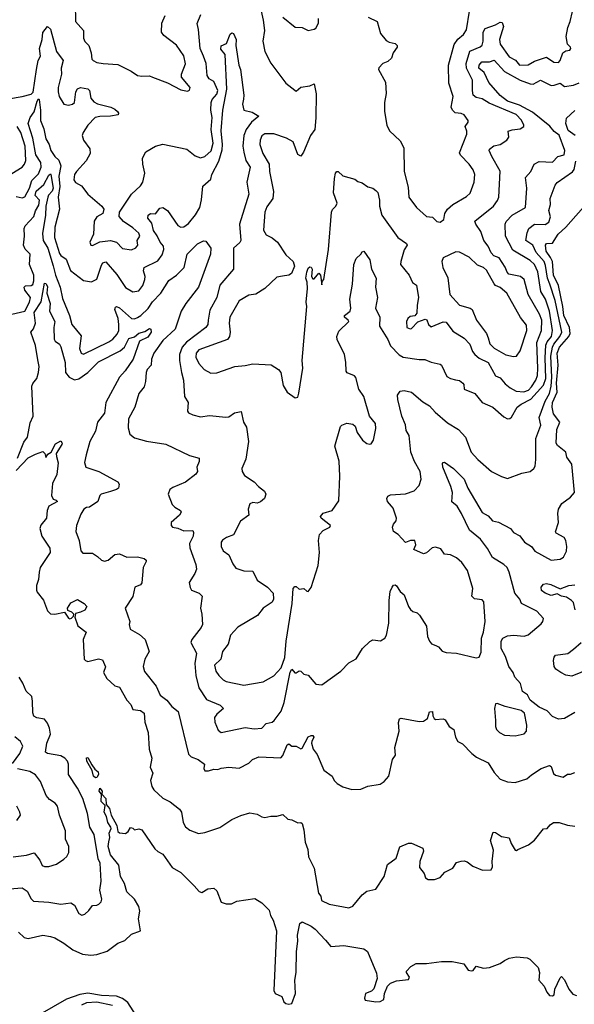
# Model space of a CAD drawing. Extents: x 1552033 to 1694788, y 811965 to 917215.
# Tile 104 of 256: x 1625299 to 1629001, y 827314 to 833878. Entities that reach past the tile are written whole.
import ezdxf

# ---------------------------------------------------------------- set-up
doc = ezdxf.new("R2010")
doc.units = 0

msp = doc.modelspace()

# ---------------------------------------------------------------- linework, layer by layer
at = {"layer": '0CON20XD'}
for points in [[(1625669.3, 833985), (1625672.1, 833865), (1625725.3, 833805.3), (1625725.8, 833755), (1625735, 833733.3), (1625761.2, 833705), (1625776.4, 833656.4), (1625781.4, 833615), (1625790, 833605), (1625815, 833592.5), (1625855.5, 833585.5), (1625955, 833578.5), (1626043.3, 833535), (1626085.6, 833505.6), (1626115, 833500.6), (1626165, 833504), (1626185.7, 833495.7), (1626285, 833456.2), (1626375, 833410), (1626418.3, 833401.7), (1626431.7, 833408.3), (1626438, 833425), (1626378.8, 833495), (1626380, 833515), (1626406.8, 833583.2), (1626395, 833636.2), (1626345, 833707.5), (1626261.7, 833771.7), (1626246.2, 833795), (1626248.6, 833855), (1626270.6, 833905)], [(1625225, 833349.4), (1625315, 833365.5), (1625375, 833382.5), (1625389.7, 833395), (1625410.9, 833545), (1625423.6, 833605), (1625437.6, 833635), (1625432.1, 833685), (1625450, 833745), (1625455, 833793.3), (1625485, 833833.3), (1625505.6, 833815.6), (1625544.2, 833665), (1625590, 833605), (1625576, 833555), (1625578.1, 833515), (1625556.7, 833425), (1625556.8, 833396.8), (1625563.1, 833365), (1625594.2, 833315), (1625625, 833308.1), (1625651.2, 833315), (1625664.3, 833325), (1625674, 833396), (1625685, 833417.8), (1625705, 833425.4), (1625755, 833416), (1625765.6, 833405.6), (1625774.6, 833355), (1625795, 833331.2), (1625817.6, 833317.6), (1625908, 833295), (1625935, 833281.9), (1625952.5, 833265), (1625958.6, 833255), (1625956.3, 833243.7), (1625905.3, 833234.7), (1625835, 833233.4), (1625802.9, 833225), (1625755, 833174.2), (1625722.9, 833125), (1625716.2, 833105), (1625724.6, 833075), (1625767.2, 833017.2), (1625770, 832985), (1625744, 832936), (1625678.1, 832865), (1625665.7, 832845), (1625660.5, 832810.5), (1625672.7, 832792.7), (1625710.9, 832770.9), (1625753.1, 832715), (1625847.5, 832635), (1625861.5, 832615), (1625855, 832586), (1625815, 832564.3), (1625795.5, 832535), (1625790.9, 832449.1), (1625767.5, 832395), (1625773.8, 832375), (1625785, 832372.5), (1625833.3, 832396.7), (1625905, 832406.2), (1625944.6, 832394.6), (1625985, 832352.9), (1626045, 832342.9), (1626075, 832357.5), (1626087.5, 832375), (1626083.1, 832405), (1626100.5, 832435), (1626095.5, 832455), (1626055, 832490.9), (1625992.5, 832532.5), (1625964.3, 832565), (1625965.6, 832595), (1626045.5, 832715), (1626105, 832770), (1626121.8, 832795), (1626134.5, 832854.5), (1626120.6, 832915), (1626119.2, 832955), (1626142.2, 832997.8), (1626206.2, 833035), (1626255, 833049.2), (1626415, 833015.8), (1626471.4, 832971.4), (1626505, 832957.3), (1626535, 832965.4), (1626576.3, 833003.7), (1626589.8, 833055), (1626576.1, 833145), (1626584.5, 833225), (1626576, 833275), (1626576.7, 833325), (1626583.8, 833345), (1626615, 833380.4), (1626620.6, 833405), (1626595.8, 833465), (1626564.1, 833484.1), (1626551.1, 833505), (1626543, 833585), (1626525.5, 833635.5), (1626503.3, 833685), (1626493.5, 833813.5), (1626483.1, 833853.1), (1626507.5, 833912.5)], [(1626910, 833935), (1626925.3, 833875), (1626932.9, 833805), (1626922.1, 833735), (1626935, 833665.8), (1626975, 833588), (1627075.9, 833455.9), (1627135, 833407.5), (1627145, 833402.5), (1627175, 833427.5), (1627235, 833436), (1627265, 833450), (1627277, 833383), (1627275.2, 833224.8), (1627268.4, 833145), (1627239, 833105), (1627192.9, 832995), (1627175, 832968.8), (1627155, 832980), (1627124.7, 833064.7), (1627078.8, 833088.8), (1626995, 833116.1), (1626935, 833116.7), (1626915.9, 833104.1), (1626904, 833075), (1626902.2, 833045), (1626921.1, 832985), (1626964.7, 832915), (1626967.3, 832865), (1626993.1, 832733.1), (1626988, 832685), (1626949.5, 832630.5), (1626934.7, 832595.3), (1626926.9, 832475), (1626944.4, 832444.4), (1626985, 832423.6), (1627020, 832395), (1627075, 832310), (1627123.8, 832265), (1627133.3, 832235), (1627112.5, 832185), (1627095.8, 832174.2), (1627052.5, 832167.5), (1627015, 832162), (1626935, 832085.8), (1626875, 832047.5), (1626829.1, 832040.9), (1626765, 832003.8), (1626701.5, 831895), (1626696.5, 831855), (1626704.1, 831794.1), (1626699.2, 831765), (1626686.2, 831745), (1626495, 831676.2), (1626476.2, 831655), (1626475, 831627.5), (1626495, 831586.9), (1626531.5, 831545), (1626575, 831522.5), (1626615, 831524.4), (1626735, 831566.4), (1626805, 831571.5), (1626855, 831582.7), (1626976.8, 831576.8), (1627026.2, 831545), (1627042, 831525), (1627058.7, 831438.7), (1627085, 831393.8), (1627137, 831357), (1627155, 831362.5), (1627161.1, 831388.9), (1627188, 831555), (1627184.2, 831605), (1627215.5, 831965), (1627211.8, 831995), (1627220, 832085), (1627218.3, 832128.3), (1627210, 832155), (1627216, 832195), (1627225, 832221.2), (1627235, 832230), (1627245, 832227.5), (1627251.2, 832215), (1627247, 832167), (1627255, 832150), (1627265, 832150), (1627295, 832187.5), (1627307.5, 832175), (1627315, 832110), (1627318.3, 832131.7), (1627328, 832145), (1627360, 832345), (1627380.8, 832595), (1627387, 832613), (1627408.5, 832635), (1627417.8, 832655), (1627393.2, 832723.2), (1627399.8, 832820.2), (1627406.9, 832855), (1627415, 832866), (1627425, 832866), (1627455, 832836.2), (1627535, 832814), (1627555, 832798.8), (1627585, 832791.2), (1627623, 832763), (1627655, 832753.8), (1627675, 832740), (1627688.8, 832725), (1627701.1, 832675), (1627700, 832635), (1627716.2, 832575), (1627822.9, 832425), (1627880.6, 832385), (1627884.4, 832375), (1627865.9, 832344.1), (1627842.1, 832265), (1627841.4, 832245), (1627898, 832175), (1627920, 832125), (1627947.1, 832107.1), (1627961.4, 832025), (1627951.2, 831975), (1627949.5, 831920.5), (1627936, 831904), (1627905, 831898.6), (1627888.6, 831885), (1627881.1, 831865), (1627883.8, 831825), (1627905, 831816.2), (1627915, 831818.8), (1627957, 831863), (1628005, 831882.5), (1628016.1, 831876.1), (1628026.7, 831845), (1628045, 831830), (1628125, 831863.1), (1628145, 831861.1), (1628190.8, 831800.8), (1628265, 831755.6), (1628303.1, 831715), (1628322, 831665), (1628335.6, 831645.6), (1628365, 831621.8), (1628425, 831593.5), (1628473.8, 831503.8), (1628505, 831490.5), (1628539.4, 831449.4), (1628573.5, 831423.5), (1628611.7, 831401.7), (1628662.6, 831397.4), (1628695, 831407.9), (1628715, 831429.3), (1628743.7, 831475), (1628753.9, 831505), (1628758, 831555), (1628750.2, 831725), (1628782.6, 831805), (1628784.8, 831875), (1628769, 831915), (1628693.6, 832045), (1628665, 832146.5), (1628641.4, 832165), (1628562.5, 832182.5), (1628551.6, 832195), (1628538.9, 832228.9), (1628499.8, 832289.7), (1628464.2, 832304.2), (1628445, 832324.4), (1628425, 832367.5), (1628396.4, 832406.3), (1628376.2, 832465), (1628342.7, 832515), (1628337.5, 832535), (1628460.8, 832635), (1628488.1, 832671.9), (1628496.7, 832695), (1628505, 832867.5), (1628449.1, 832965), (1628432.5, 833005), (1628434.4, 833015), (1628463, 833037), (1628505, 833045.4), (1628550, 833075), (1628562.9, 833095), (1628560, 833135), (1628585.4, 833144.6), (1628639.1, 833150.9), (1628663.8, 833165), (1628664.3, 833175), (1628648.3, 833208.3), (1628613.3, 833245), (1628432.2, 833322.2), (1628385, 833350), (1628345, 833359.2), (1628326, 833375), (1628320.4, 833405), (1628321.3, 833475), (1628281.3, 833555), (1628278.1, 833585), (1628302.9, 833667.1), (1628373.2, 833696.8), (1628385, 833708.6), (1628392.3, 833735), (1628392.7, 833795), (1628405, 833818.5), (1628475.2, 833844.8), (1628505, 833862.3), (1628519.1, 833859.2), (1628526.9, 833833.1), (1628500.8, 833745), (1628505, 833715.6), (1628565, 833630), (1628607.1, 833607.1), (1628635, 833575.5), (1628692.6, 833577.4), (1628735, 833602.5), (1628815, 833627.8), (1628863.8, 833595), (1628895, 833593.5), (1628906.9, 833605), (1628923.6, 833656.4), (1628945, 833670), (1628970, 833675), (1628976.5, 833685), (1628974, 833695), (1628954.2, 833714.2), (1628946.9, 833765), (1628956.8, 833825), (1628973.9, 833865), (1628987.6, 833932.4)], [(1627891.2, 832761.2), (1627895.5, 832695), (1627947.5, 832625), (1628015, 832565.8), (1628055, 832561.2), (1628082.4, 832532.4), (1628105, 832528.1), (1628130, 832545), (1628136.5, 832585), (1628155.3, 832614.7), (1628190, 832645), (1628280.2, 832699.7), (1628305, 832721.8), (1628333.3, 832795), (1628337.7, 832845), (1628325, 832877.5), (1628298.5, 832915), (1628241.4, 832975), (1628235, 832990), (1628282.5, 833115), (1628283.3, 833135), (1628271.9, 833165), (1628292, 833195), (1628292, 833205), (1628265, 833243.9), (1628245, 833253.2), (1628205, 833257.5), (1628187.5, 833275), (1628178.6, 833295), (1628192.1, 833365), (1628163.3, 833455), (1628161.1, 833575), (1628198.3, 833711.7), (1628222.2, 833747.8), (1628260.7, 833779.3), (1628280.5, 833809.5), (1628301.2, 833935)], [(1627055.8, 833895), (1627137.9, 833827.9), (1627185, 833825.5), (1627225, 833806.9), (1627265, 833814.3), (1627275, 833820.8), (1627293.1, 833855), (1627293.8, 833885)], [(1627624.8, 833894.8), (1627684, 833865), (1627707.8, 833785), (1627745, 833739.4), (1627765, 833727.3), (1627805, 833718.2), (1627817.9, 833705), (1627818.8, 833695), (1627792.4, 833657.6), (1627779.5, 833620.5), (1627755, 833600), (1627723.3, 833585), (1627695, 833557.5), (1627693.3, 833545), (1627740.7, 833460.7), (1627746, 833385), (1627734.3, 833325), (1627732.9, 833265), (1627750, 833175), (1627767, 833137), (1627839.5, 833069.5), (1627863.4, 833023.4), (1627864.8, 832865), (1627891.2, 832761.2)], [(1625275, 832699.2), (1625315, 832690), (1625333.1, 832696.9), (1625364.1, 832755), (1625380.9, 832805), (1625425, 832849.6), (1625443.1, 832895), (1625440.7, 832925), (1625406.7, 832976.7), (1625387.6, 833087.6), (1625355.2, 833185), (1625370.4, 833225), (1625396.9, 833263.1), (1625415, 833334.2), (1625425, 833351.4), (1625428.8, 833345), (1625438.4, 833275), (1625437.6, 833205), (1625461.2, 833151.2), (1625474.2, 833084.2), (1625495.3, 833045), (1625507.6, 833005), (1625535, 832965.4), (1625560.8, 832940.8), (1625573.1, 832903.1), (1625560.3, 832835), (1625566.5, 832765), (1625555.5, 832695), (1625565.2, 832615), (1625533.4, 832495), (1625531.6, 832425), (1625565, 832320), (1625575, 832305.5), (1625610.7, 832280.7), (1625639.2, 832205), (1625725, 832138.2), (1625779.7, 832130.3), (1625815, 832148), (1625845, 832241.4), (1625855, 832257.8), (1625875, 832264.3), (1625948.5, 832178.5), (1626005, 832093.1), (1626055, 832063.1), (1626095, 832070.8), (1626122.2, 832105), (1626134.6, 832145.4), (1626136.5, 832165), (1626124.7, 832204.7), (1626129.1, 832225), (1626220.3, 832269.7), (1626249.4, 832310.6), (1626260.7, 832345), (1626258.8, 832368.8), (1626236.2, 832395), (1626217.3, 832437.2), (1626191.9, 832471.9), (1626180.5, 832520.5), (1626154, 832555), (1626156.5, 832575), (1626173.4, 832586.6), (1626205.4, 832584.6), (1626235, 832622), (1626255, 832626.7), (1626285, 832605.6), (1626354.4, 832505), (1626375, 832495.4), (1626395, 832497.3), (1626425, 832518.8), (1626473.6, 832576.4), (1626501.2, 832625), (1626512.2, 832677.8), (1626522.6, 832767.4), (1626573.9, 832815), (1626581.6, 832845), (1626628.9, 832935), (1626650.1, 833009.9), (1626653.1, 833046.9), (1626642.9, 833137.1), (1626655.7, 833275), (1626681.5, 833415), (1626669.7, 833645), (1626642.6, 833682.6), (1626645, 833704.5), (1626679.9, 833720.1), (1626705, 833781.2), (1626715, 833790.5), (1626725.4, 833785.4), (1626744.3, 833745), (1626740.8, 833705), (1626761.2, 833575), (1626772.9, 833545), (1626795.3, 833375), (1626792.3, 833347.7), (1626785.4, 833315), (1626796.2, 833275), (1626850.4, 833260.4), (1626896.2, 833235), (1626846.2, 833193.8), (1626811.6, 833145), (1626794.7, 833105), (1626789.1, 833035), (1626794.3, 832995), (1626809.2, 832939.2), (1626836.6, 832895), (1626814.4, 832795), (1626829.1, 832715), (1626765.4, 832515), (1626775.7, 832405), (1626768.3, 832391.7), (1626726.9, 832355), (1626726.5, 832215), (1626635, 832108), (1626614.6, 832025), (1626569.2, 831940.8), (1626557.3, 831875), (1626554.5, 831845), (1626542.2, 831825), (1626411.9, 831728.1), (1626384.7, 831695), (1626366.8, 831645), (1626366.2, 831605), (1626378.2, 831525), (1626393.6, 831475), (1626398.8, 831365), (1626423.3, 831325), (1626418.3, 831268.3), (1626427, 831257), (1626454.1, 831244.1), (1626505, 831230), (1626565, 831238.6), (1626675, 831227.5), (1626695, 831230.6), (1626733.2, 831256.8), (1626776.5, 831265), (1626791.9, 831195), (1626812, 831162), (1626825.7, 831065), (1626807.7, 830947.7), (1626782.5, 830885), (1626784, 830865), (1626799.7, 830839.7), (1626865, 830796.2), (1626894, 830765), (1626934, 830735), (1626941.2, 830715), (1626934.2, 830685), (1626906.8, 830663.2), (1626885, 830655.7), (1626855, 830659.1), (1626835, 830649.4), (1626824.3, 830615), (1626828.8, 830575), (1626771.9, 830535), (1626726.2, 830443.8), (1626678.8, 830425), (1626652.6, 830407.4), (1626644.5, 830395), (1626643.3, 830365), (1626657.3, 830337.3), (1626695, 830311.2), (1626721.1, 830251.1), (1626741.8, 830221.8), (1626795, 830203.9), (1626855, 830201.2), (1626885, 830142.5), (1626953.3, 830095), (1626991.2, 830055), (1626992.5, 830015), (1626983.8, 829995), (1626924.3, 829955.7), (1626886.7, 829905), (1626755, 829827.8), (1626705.6, 829775), (1626690.6, 829715), (1626652.9, 829665), (1626642.5, 829615), (1626599.2, 829575), (1626609.2, 829535), (1626628, 829505), (1626656.6, 829476.6), (1626677.5, 829465), (1626795, 829442.5), (1626924.4, 829464.4), (1626995, 829502.7), (1627045, 829557.8), (1627068, 829625), (1627078.5, 829735), (1627116.6, 829985), (1627125, 830086), (1627135, 830100), (1627145, 830100), (1627165, 830082.5), (1627195, 830086.7), (1627215, 830067.5), (1627225, 830066.7), (1627245, 830093.3), (1627291.3, 830238.7), (1627299.6, 830325), (1627292.8, 830405), (1627300, 830445), (1627325, 830473.3), (1627368, 830495), (1627374, 830505), (1627310.8, 830555), (1627306.2, 830565), (1627325, 830588.8), (1627383.8, 830605), (1627429.1, 830670.9), (1627436.7, 830835), (1627431.5, 830935), (1627402.3, 831035), (1627440.6, 831165), (1627450, 831175), (1627482.1, 831187.9), (1627522.3, 831182.3), (1627537.3, 831167.3), (1627552.2, 831125), (1627586, 831075), (1627615, 831052.9), (1627635, 831048), (1627645, 831050), (1627660.6, 831075), (1627676.9, 831153.1), (1627672.9, 831185), (1627633.3, 831235), (1627596, 831365), (1627562.9, 831415), (1627542.9, 831492.9), (1627532.9, 831502.9), (1627485, 831523.8), (1627478.8, 831535), (1627475.9, 831595.9), (1627466.2, 831645), (1627417.1, 831745), (1627416, 831765), (1627428.8, 831801.2), (1627496, 831865), (1627492.5, 831875), (1627467.5, 831895), (1627467.5, 831905), (1627503.8, 831935), (1627510, 831955), (1627503.3, 832015), (1627520, 832115), (1627530, 832245), (1627545, 832286.7), (1627576, 832315), (1627585, 832331.2), (1627595, 832333.8), (1627635, 832276.7), (1627647.3, 832215), (1627678.2, 832155), (1627674.6, 832095), (1627686.1, 832025), (1627673.3, 831955), (1627702.5, 831895), (1627701.5, 831835), (1627755.9, 831745), (1627773.9, 831703.9), (1627832.8, 831642.8), (1627857.6, 831627.6), (1627965, 831612.2), (1628003, 831613), (1628045, 831594.2), (1628105, 831582), (1628113.8, 831575), (1628150, 831500), (1628175, 831485.7), (1628207.3, 831477.3), (1628235, 831472.9), (1628256, 831455), (1628262.5, 831445), (1628265, 831414.4), (1628336.5, 831385), (1628385, 831325.5), (1628455.9, 831295.9), (1628530.6, 831230.6), (1628555, 831217.5), (1628570.3, 831219.7), (1628581.3, 831228.7), (1628618.2, 831295), (1628645, 831315.9), (1628710.8, 831349.2), (1628795, 831442.4), (1628809.9, 831485), (1628805.5, 831624.5), (1628810.8, 831709.2), (1628819.3, 831730.7), (1628848, 831765), (1628855.8, 831805), (1628835.3, 831935.3), (1628807.6, 832015), (1628776.7, 832065), (1628756.8, 832196.8), (1628735, 832246.6)], [(1628735, 832246.6), (1628705, 832272.2), (1628590.5, 832340.5), (1628541.7, 832435), (1628538.9, 832515), (1628545, 832532.2), (1628585.4, 832575), (1628674.6, 832625.4), (1628684, 832755), (1628674.5, 832825), (1628709.5, 832865), (1628732.7, 832915), (1628765, 832931.8), (1628855, 832928.5), (1628890, 832965), (1628932.1, 832977.9), (1628937.1, 833005), (1628898.5, 833108.5), (1628865, 833132), (1628837.8, 833167.8), (1628721.1, 833261.1), (1628635, 833307.2), (1628554.9, 833334.9), (1628505, 833373.2), (1628429.6, 833459.6), (1628399.8, 833525), (1628364, 833555), (1628364.9, 833575.1), (1628383.7, 833596.3), (1628435, 833597.7), (1628465, 833609.1), (1628535, 833532), (1628638.2, 833475), (1628705, 833449.7), (1628725, 833447.3), (1628775, 833474.5), (1628845, 833440), (1628865, 833440.9), (1628905, 833455.7), (1628935, 833432.5), (1628995, 833441.1), (1629032.2, 833457.8)], [(1629006.4, 833106.4), (1628960.3, 833140.3), (1628943.1, 833186.9), (1628947.8, 833222.2), (1629005, 833272.5)], [(1625246.8, 832853.2), (1625315, 832895.6), (1625331.5, 832915), (1625341.1, 832938.9), (1625335.2, 833035), (1625306.5, 833125), (1625282.6, 833165)], [(1628356.3, 830946.3), (1628446.8, 830866.8), (1628515, 830832), (1628555, 830820), (1628650, 830855), (1628705, 830866), (1628730, 830885), (1628739.1, 830900.9), (1628744.5, 830945.5), (1628742.9, 831085), (1628776.1, 831175), (1628766.9, 831225), (1628806.6, 831335), (1628834.2, 831385.8), (1628845.7, 831434.3), (1628850.5, 831495), (1628844.7, 831635), (1628854.3, 831695), (1628863.4, 831715), (1628904.3, 831765), (1628917.6, 831795), (1628873.6, 832005), (1628836.3, 832115), (1628821.2, 832155), (1628808.6, 832238.6), (1628799.2, 832265), (1628746.2, 832325), (1628724.1, 832375), (1628676.9, 832405), (1628685, 832456.2), (1628697.7, 832485), (1628734.5, 832515), (1628805, 832512.6), (1628831.5, 832528.5), (1628842.6, 832562.6), (1628830.7, 832605), (1628840.8, 832645), (1628839.1, 832685), (1628871.9, 832775), (1628886.7, 832793.3), (1628987.3, 832862.7), (1629000.1, 832879.9), (1629011.6, 832935)], [(1625248, 831915), (1625334.7, 831935.3), (1625364.8, 831995.2), (1625371.4, 832025), (1625334.2, 832075), (1625329.1, 832095), (1625337.4, 832102.6), (1625375, 832106.3), (1625386.4, 832113.6), (1625393.7, 832136.3), (1625394.1, 832175), (1625366, 832245), (1625368.8, 832315), (1625335, 832348.2), (1625324.1, 832375), (1625332.3, 832435), (1625329, 832485), (1625336.8, 832503.2), (1625393, 832565), (1625405.2, 832604.8), (1625428.2, 832641.8), (1625431.7, 832675), (1625403.6, 832705), (1625408.5, 832735), (1625460.1, 832779.9), (1625495, 832842.5), (1625505, 832851.2), (1625506.4, 832846.3), (1625522, 832755), (1625515.5, 832735), (1625491.7, 832708.3), (1625487.4, 832695), (1625474.2, 832634.2), (1625472.2, 832575), (1625452.2, 832452.2), (1625457, 832405), (1625486.3, 832355), (1625523.6, 832236.4), (1625538.8, 832175), (1625569.5, 832095), (1625585, 832018.8), (1625632.2, 831905), (1625646.8, 831846.8), (1625709.5, 831769.5), (1625699.2, 831685), (1625710, 831655), (1625725, 831648.8), (1625895, 831730.7), (1625921.2, 831748.8), (1625949.4, 831780.6), (1625960, 831805), (1625961.2, 831845), (1625955.5, 831885), (1625935.4, 831945), (1625938.2, 831961.8), (1625945, 831966.4), (1625965, 831956.8), (1626045, 831886.8), (1626065, 831884.7), (1626085, 831891.6), (1626107.1, 831905), (1626157.2, 831952.8), (1626185, 831996.9), (1626241.8, 832055), (1626295, 832139.4), (1626345.3, 832174.7), (1626396.2, 832225), (1626416.9, 832315), (1626485, 832383.1), (1626525, 832404.4), (1626542.1, 832402.1), (1626574.5, 832355), (1626573.5, 832315), (1626493.4, 832095), (1626408.4, 831985), (1626377.8, 831935), (1626336.5, 831815), (1626255, 831739.4), (1626194.4, 831655), (1626179.5, 831615), (1626177.3, 831575), (1626150.9, 831545), (1626143, 831527), (1626138.9, 831465), (1626129.7, 831430.3), (1626095.6, 831385), (1626067.8, 831295), (1626025, 831216.7), (1626022.7, 831157.3), (1626034.6, 831114.6), (1626065, 831090.8), (1626145, 831068.2), (1626275, 831048.5), (1626432.1, 830972.1), (1626496.2, 830955), (1626497.9, 830932.1), (1626482.5, 830895), (1626485.8, 830865), (1626475, 830848), (1626405, 830795.7), (1626320.5, 830759.5), (1626302, 830745), (1626290, 830715), (1626316.7, 830646.7), (1626335, 830627.5), (1626373.3, 830605), (1626376.7, 830595), (1626365.9, 830574.1), (1626310, 830525), (1626310, 830505), (1626320, 830495), (1626355, 830487.5), (1626395, 830469.5), (1626455, 830472.5), (1626458.7, 830458.7), (1626457.8, 830435), (1626433.1, 830386.9), (1626433.8, 830356.2), (1626475.5, 830245), (1626479.5, 830215), (1626468.2, 830185), (1626431.2, 830125), (1626436.7, 830093.3), (1626446.7, 830075), (1626498, 830055), (1626517.1, 830035), (1626506.7, 829955), (1626515.6, 829915), (1626518.5, 829845), (1626510.4, 829825), (1626448.6, 829745), (1626441.4, 829725), (1626480.4, 829655), (1626467.8, 829585), (1626474, 829505), (1626495, 829423.6), (1626545, 829345.7), (1626637.2, 829307.2), (1626660, 829285), (1626615, 829247.1), (1626598.9, 829225), (1626600.9, 829195), (1626625, 829142), (1626645, 829125.8), (1626805, 829159.5), (1626865, 829150.3), (1626915.8, 829155), (1626945, 829185.6), (1626985, 829195.6), (1626997.1, 829205), (1627045, 829268), (1627063.8, 829325), (1627105, 829528.8), (1627115, 829548.8), (1627135, 829523.8), (1627145, 829523.3), (1627165, 829536.2), (1627175, 829533.8), (1627195, 829513.8), (1627225, 829507.5), (1627275, 829449.2), (1627315, 829443.8), (1627443.3, 829535), (1627495, 829590), (1627543.9, 829616.1), (1627587.5, 829685), (1627635, 829733.3), (1627655, 829743.3), (1627707, 829737), (1627735, 829753.8), (1627747.5, 829775), (1627762.9, 829855), (1627764.2, 830005), (1627772, 830065), (1627784.1, 830095.9), (1627795, 830107.5), (1627805, 830110), (1627813, 830103), (1627837.5, 830065), (1627865, 830043.3), (1627894.3, 829965), (1627907.5, 829945), (1627922.8, 829932.8), (1627952.9, 829922.9), (1627967.3, 829907.3), (1628014, 829835), (1628021.9, 829765), (1628034.5, 829734.5), (1628047.7, 829717.7), (1628077.5, 829705), (1628095, 829696), (1628119.2, 829669.2), (1628145, 829658.2), (1628215, 829655.8), (1628345, 829623.9), (1628365, 829627.1), (1628378.5, 829661.5), (1628381.8, 829755), (1628395.3, 829794.7), (1628405.4, 829865), (1628396, 829996), (1628385, 830009.5), (1628335, 830017.8), (1628315.8, 830035), (1628324, 830085), (1628286.9, 830205), (1628249.5, 830259.5), (1628215, 830291.4), (1628175, 830310), (1628135, 830315.6), (1628109.3, 830349.3), (1628075, 830361.9), (1628052.1, 830357.9), (1628015, 830323.3), (1627995, 830316.7), (1627930, 830345), (1627943.9, 830376.1), (1627935.5, 830405.5), (1627907.5, 830405), (1627875, 830392.5), (1627825.7, 830445.7), (1627795, 830466.7), (1627786.2, 830495), (1627793.8, 830515), (1627812.5, 830537.5), (1627814.2, 830555.8), (1627791.7, 830621.7), (1627781.2, 830635), (1627753.5, 830665), (1627749.4, 830685), (1627755, 830702), (1627775, 830709.5), (1627873.2, 830716.8), (1627932.7, 830737.3), (1627965, 830772.5), (1627979.2, 830815), (1627972.9, 830865), (1627933.6, 830933.6), (1627910, 830995), (1627897.5, 831105), (1627879.5, 831139.5), (1627875, 831176), (1627850.6, 831235), (1627822.6, 831345), (1627821.2, 831375), (1627839.3, 831400.7), (1627865, 831406.9), (1627914.9, 831394.9), (1627990, 831330), (1628035, 831303.1), (1628071.9, 831261.9), (1628155, 831191.4), (1628226.8, 831146.8), (1628274.2, 831095), (1628312.5, 830995), (1628356.3, 830946.3)], [(1629005, 829259.4), (1628935, 829220), (1628895, 829214.6), (1628855, 829232.3), (1628820.3, 829270.3), (1628766.9, 829295), (1628705, 829341.2), (1628687.7, 829377.7), (1628655, 829398.8), (1628642.4, 829452.4), (1628603.9, 829493.9), (1628593.3, 829525), (1628564.6, 829565), (1628541.9, 829631.9), (1628513.3, 829685), (1628513.1, 829735), (1628522.7, 829755), (1628555, 829770), (1628595, 829774.7), (1628665, 829767.7), (1628693, 829777), (1628780, 829850), (1628791.2, 829865), (1628794, 829885), (1628751.1, 829935), (1628648.6, 829985), (1628636.9, 830015), (1628604.1, 830055), (1628565.3, 830195), (1628551.6, 830225), (1628530, 830245), (1628455, 830292), (1628421.7, 830351.7), (1628374.8, 830414.8), (1628300.8, 830475), (1628247.9, 830585), (1628219.2, 830635), (1628183.6, 830663.6), (1628186.7, 830725), (1628177.5, 830765), (1628122.7, 830895), (1628121.1, 830918.9), (1628125, 830926.7), (1628135, 830928), (1628195, 830885.7), (1628265, 830814.3), (1628290.5, 830755), (1628385, 830591.9), (1628425, 830570), (1628455, 830536.4), (1628495, 830527.5), (1628573.8, 830485), (1628595, 830460), (1628636.2, 830436.2), (1628667.8, 830395), (1628714.3, 830365), (1628736, 830335), (1628845, 830274.2), (1628905, 830282.5), (1628928.8, 830295), (1628948.6, 830335), (1628951.4, 830365), (1628944.4, 830405), (1628932.5, 830425), (1628880, 830455), (1628874, 830464), (1628894.5, 830525), (1628890, 830585), (1628894, 830615), (1628917.3, 830652.7), (1628975.9, 830694.1), (1629000.8, 830725), (1628984.5, 830915), (1628951.3, 830961.3), (1628943.8, 830995), (1628888.5, 831038.5), (1628878.4, 831055), (1628884.2, 831145), (1628903.9, 831195), (1628861.4, 831251.4), (1628853.3, 831295), (1628855.1, 831325), (1628885.2, 831395), (1628881.1, 831455), (1628891.7, 831575), (1628887, 831655), (1628902.4, 831695), (1628963.4, 831765), (1628971.8, 831785), (1628967.3, 831825), (1628931.6, 831905), (1628923.8, 831966.2), (1628894.9, 832105), (1628862.7, 832175), (1628854.4, 832265), (1628842.6, 832292.6), (1628812, 832335), (1628807.3, 832375), (1628815, 832385.5), (1628855, 832388.6), (1628892, 832448), (1628943.9, 832495), (1629094.2, 832665)], [(1628595, 831632.2), (1628615, 831634), (1628639.1, 831670.9), (1628683.4, 831805), (1628681.2, 831841.2), (1628642.1, 831892.1), (1628549.4, 832055), (1628505, 832093.5), (1628475, 832106.9), (1628465, 832117.8), (1628415, 832209.1), (1628395, 832225.4), (1628355, 832242.5), (1628298.5, 832295), (1628235, 832328.5), (1628210, 832330), (1628125, 832290), (1628117.1, 832265), (1628123.1, 832225), (1628156.1, 832156.1), (1628170.5, 832045), (1628235, 831973.8), (1628305, 831954.5), (1628318.1, 831945), (1628348.4, 831875), (1628413.8, 831785), (1628425, 831756.2), (1628437, 831717), (1628465, 831687.8), (1628543.6, 831643.7), (1628595, 831632.2)], [(1625284.7, 830955), (1625328.1, 831061.9), (1625352.3, 831095), (1625369.8, 831190.2), (1625390.2, 831235), (1625380, 831435), (1625386.4, 831453.6), (1625414.5, 831485.5), (1625425.3, 831525), (1625430, 831565), (1625419.9, 831609.9), (1625406, 831705), (1625373.1, 831795), (1625391.9, 831818.1), (1625405.8, 831855), (1625396.6, 831925), (1625442.2, 831997.8), (1625465, 832122.5), (1625475, 832120), (1625485, 832100), (1625480.9, 832055), (1625502, 831985), (1625497.6, 831935), (1625533.6, 831865), (1625527.4, 831825), (1625529.1, 831749.1), (1625536.7, 831735), (1625565.6, 831715.6), (1625575, 831698.1), (1625603, 831593), (1625605.9, 831525.9), (1625629.6, 831495), (1625665, 831477.1), (1625695, 831484.5), (1625755, 831525.2), (1625825, 831596.3), (1625970.1, 831669.9), (1625999.8, 831695), (1626028.3, 831751.7), (1626065.7, 831764.3), (1626095, 831789.1), (1626135, 831800), (1626165, 831820), (1626174.2, 831814.2), (1626176, 831795), (1626155, 831761.1), (1626099.4, 831735), (1626057.3, 831615), (1626003.1, 831536.9), (1625964.4, 831495), (1625874.5, 831325), (1625866.2, 831255), (1625818, 831195), (1625805.6, 831135), (1625766.9, 831065), (1625742.4, 830977.6), (1625731.2, 830925), (1625740, 830895), (1625826.6, 830866.6), (1625955, 830797.5), (1625962.5, 830782.5), (1625959.2, 830755), (1625946.2, 830745), (1625905, 830732.1), (1625843.8, 830715), (1625834, 830705), (1625820, 830665), (1625765, 830629.2), (1625745, 830625.7), (1625728.6, 830615), (1625708.3, 830581.7), (1625677.5, 830505), (1625674, 830465), (1625696.4, 830405), (1625707.5, 830337.5), (1625721.4, 830321.4), (1625785, 830321.4), (1625819.6, 830299.6), (1625844.7, 830274.7), (1625865, 830268.2), (1625890.8, 830275), (1625935, 830312.5), (1625965, 830317.8), (1626015, 830295.6), (1626085, 830297.7), (1626130, 830285), (1626143.8, 830275), (1626144.2, 830265), (1626123.5, 830225), (1626115.4, 830124.6), (1626105, 830110), (1626067.5, 830095), (1626055, 830032.5), (1626003.8, 829955), (1626033.8, 829866.2), (1626030, 829845), (1626036, 829815), (1626098.7, 829778.7), (1626136.7, 829745), (1626163.8, 829665), (1626135.2, 829614.7), (1626123.5, 829565), (1626132.6, 829532.6), (1626209.4, 829435), (1626237.1, 829375), (1626280.7, 829340.7), (1626315, 829298.8), (1626356.2, 829265), (1626425, 828981.2), (1626443.4, 828963.4), (1626490, 828945), (1626532.5, 828915), (1626527.5, 828885), (1626535, 828870), (1626559.3, 828870.7), (1626595, 828882.5), (1626621.7, 828878.3), (1626645, 828887.5), (1626695.8, 828894.2), (1626765, 828887.1), (1626828.3, 828921.7), (1626853.3, 828945), (1626895.3, 828964.7), (1627041.9, 828958.1), (1627055, 828972.9), (1627085, 829043.8), (1627095, 829050), (1627115, 829033.8), (1627145, 829033.8), (1627175, 829018), (1627185, 829021.2), (1627225, 829096.7), (1627245, 829106.7), (1627256.1, 829106.1), (1627262.5, 829095), (1627248.8, 829065), (1627246.2, 829055), (1627258, 829015), (1627285, 828980), (1627329.2, 828875), (1627384.2, 828834.2), (1627398.8, 828805), (1627417, 828787), (1627455, 828764.3), (1627515, 828745.7), (1627575, 828748.8), (1627622.4, 828767.6), (1627705, 828780.5), (1627730.9, 828799.1), (1627763.3, 828835), (1627786.7, 828945), (1627806.7, 828975), (1627803.8, 829025), (1627831.4, 829135), (1627827, 829193), (1627833.9, 829216.1), (1627845, 829222.5), (1627965, 829200), (1627995, 829200.8), (1628020.9, 829219.1), (1628035, 829263.8), (1628055, 829266.7), (1628057, 829237), (1628065, 829220), (1628075, 829213.3), (1628125, 829217.5), (1628139.3, 829209.3), (1628165.6, 829165.6), (1628196.7, 829145), (1628206.7, 829095), (1628223.3, 829065), (1628255, 829051.2), (1628316.4, 828986.4), (1628347.5, 828962.5), (1628425, 828924.3), (1628465, 828860), (1628505.6, 828815.6), (1628555, 828796.9), (1628605, 828793.1), (1628683.4, 828816.6), (1628715, 828844.2), (1628778.8, 828885), (1628835, 828905.8), (1628845, 828898.8), (1628862.2, 828852.2), (1628875, 828842.5), (1628925, 828829.2), (1628955, 828848), (1628975, 828848), (1629005, 828859.2)], [(1625275, 830872.3), (1625355, 830956.2), (1625405, 830981.2), (1625455, 831000), (1625467, 830987), (1625475, 830960), (1625487.5, 830982.5), (1625510, 830995), (1625539.1, 831050.9), (1625575, 831070), (1625583.1, 831055), (1625581.2, 831045), (1625543.3, 830985), (1625545.5, 830965), (1625556.5, 830923.5), (1625547.9, 830845), (1625518.9, 830785), (1625512.6, 830705), (1625522.4, 830682.4), (1625543.8, 830675), (1625552.5, 830665), (1625494.4, 830635), (1625482, 830605), (1625477.5, 830555), (1625441.6, 830508.4), (1625433.8, 830485), (1625446.7, 830435), (1625501.3, 830355), (1625503.8, 830325), (1625436.5, 830225), (1625428.4, 830195), (1625425.8, 830145), (1625412, 830105), (1625411, 830075), (1625415, 830061.5), (1625458, 830008), (1625485, 829936), (1625505, 829916.9), (1625535, 829914.5), (1625598, 829928), (1625625, 829888.8), (1625635, 829883.8), (1625645, 829887.5), (1625658.3, 829901.7), (1625660, 829915), (1625648.3, 829928.3), (1625620, 829940), (1625618.8, 829955), (1625640.5, 829989.5), (1625685, 830013.1), (1625730.6, 829985), (1625746.7, 829965), (1625735, 829940.8), (1625705, 829927.5)], [(1629005.6, 829944.4), (1628995, 829992.5), (1628982, 830005), (1628948.2, 830028.2), (1628915, 830035.3), (1628885, 830050), (1628845, 830038.8), (1628804.9, 830054.9), (1628782.6, 830072.6), (1628779.7, 830095), (1628795, 830114.1), (1628815, 830118.6), (1628842.7, 830112.7), (1628905, 830083.1), (1628963.5, 830106.5), (1629005, 830109.7)], [(1625705, 829927.5), (1625671.2, 829918.8), (1625667.5, 829895), (1625687.7, 829837.7), (1625742.5, 829795), (1625722, 829745), (1625730, 829615), (1625738.8, 829605), (1625755, 829600), (1625825, 829617.1), (1625851.2, 829611.2), (1625873, 829563), (1625859.4, 829525), (1625880.5, 829485), (1625935, 829437.5), (1625965, 829427.5), (1626015, 829341.4), (1626041.8, 829311.8), (1626055, 829279.2), (1626105, 829272.2), (1626130.4, 829255), (1626134, 829195), (1626157.8, 829125), (1626164.5, 829014.5), (1626181.2, 828955), (1626170, 828895), (1626187.5, 828855), (1626171.5, 828805), (1626181.5, 828765), (1626195, 828742.9), (1626255, 828688), (1626302.6, 828662.6), (1626365, 828614.2), (1626379.4, 828595), (1626390, 828525), (1626406.3, 828496.3), (1626435, 828475.7), (1626493, 828453), (1626535, 828459.4), (1626635, 828493.1), (1626715, 828546.2), (1626775, 828573.3), (1626835, 828590), (1626885, 828581.2), (1626915, 828563.3), (1626935, 828560), (1626975, 828568.8), (1627015, 828568), (1627055, 828578.8), (1627088.3, 828548.3), (1627115, 828543.8), (1627155, 828523.3), (1627175, 828526.7), (1627185, 828520), (1627195, 828476.2), (1627204.7, 828395), (1627221.5, 828345), (1627226.6, 828296.6), (1627265, 828222.5), (1627292.9, 828055), (1627309.2, 828035), (1627314.2, 828005), (1627365, 827980.6), (1627495, 827956.2), (1627522, 827968), (1627585, 828044.2), (1627615, 828069.2), (1627675, 828081.2), (1627731.2, 828165), (1627754, 828245), (1627810.9, 828289.1), (1627837, 828363), (1627895, 828388.8), (1627915, 828388.8), (1627988.6, 828355), (1627994.2, 828335), (1627970, 828265), (1627967.5, 828225), (1627997.5, 828185), (1628006.4, 828156.4), (1628025, 828146.7), (1628066.4, 828146.4), (1628105, 828159.2), (1628135.8, 828195), (1628188.8, 828221.2), (1628215, 828260), (1628245, 828267.5), (1628265, 828270), (1628285, 828263.3), (1628324.1, 828234.1), (1628388.8, 828208.8), (1628445, 828210), (1628455, 828230), (1628452.1, 828265), (1628462, 828342), (1628441.4, 828405), (1628458.3, 828461.7), (1628475, 828460), (1628513.5, 828433.5), (1628565, 828423.3), (1628578, 828385), (1628605, 828342.5), (1628615, 828340), (1628623, 828347), (1628695, 828376.7), (1628735, 828408.8), (1628795, 828483.8), (1628820, 828485), (1628840, 828510), (1628862.5, 828525), (1628900, 828525), (1628955, 828508), (1629005, 828501.2)], [(1629105, 829550.4), (1628985, 829502), (1628945, 829509.2), (1628911.2, 829525), (1628877.3, 829547.3), (1628866, 829565), (1628860.8, 829605), (1628865, 829628.8), (1628875, 829640.8), (1628957.6, 829652.4), (1628995, 829681.8), (1629046.5, 829725)], [(1625175, 828078.5), (1625315, 828090), (1625348.8, 828068.8), (1625375, 828018), (1625392.1, 828002.1), (1625495, 827995.5), (1625575, 827980.5), (1625639.8, 827989.8), (1625665, 827974.2), (1625695, 827920), (1625715, 827908.6), (1625735, 827914.2), (1625761.5, 827938.5), (1625785, 827972.9), (1625815, 827974.4), (1625828.3, 827981.7), (1625843.2, 827996.8), (1625848.6, 828015), (1625834.4, 828075), (1625843.3, 828135), (1625835.5, 828255), (1625822.9, 828282.9), (1625796.6, 828446.6), (1625768.4, 828495), (1625751.2, 828585), (1625720, 828685), (1625685, 828755.7), (1625625.6, 828845), (1625625.4, 828915), (1625617.9, 828935), (1625600.6, 828955), (1625575, 828969.6), (1625485.5, 828985.5), (1625472.2, 828995), (1625481.3, 829055), (1625504.7, 829115), (1625497.4, 829155), (1625485, 829188.6), (1625464.3, 829215), (1625413.4, 829223.4), (1625394.4, 829235), (1625387.5, 829257.5), (1625384.3, 829334.3), (1625379.5, 829365), (1625342.4, 829402.4), (1625321.2, 829455), (1625295, 829495.9)], [(1628605, 829103.6), (1628665, 829117.1), (1628680.6, 829135), (1628684.4, 829175), (1628668.7, 829255), (1628645, 829272.7), (1628538.6, 829298.6), (1628485, 829318.6), (1628475, 829316), (1628467.1, 829285), (1628475.6, 829205), (1628473.5, 829165), (1628480.5, 829145), (1628501.8, 829125), (1628535, 829107.3), (1628605, 829103.6)], [(1625251.4, 828918.6), (1625299.6, 828985), (1625320.5, 829035), (1625305.6, 829065), (1625267.4, 829097.4)], [(1625805, 828823.3), (1625792.6, 828835), (1625783.1, 828873.1), (1625747.5, 828935), (1625745, 828957.5), (1625755, 828959.2), (1625780.9, 828910.9), (1625801.9, 828881.9), (1625824, 828864), (1625824.6, 828845), (1625815, 828825.8), (1625805, 828823.3)], [(1625255, 828297.7), (1625345, 828308.9), (1625395, 828323.1), (1625432.9, 828275), (1625448.8, 828238.8), (1625465, 828232.5), (1625495, 828232.9), (1625545, 828248.6), (1625595, 828280.8), (1625615, 828298.8), (1625627.1, 828325), (1625627.1, 828365), (1625605.5, 828415), (1625605, 828470), (1625565.5, 828575), (1625551.5, 828635), (1625535.7, 828655.7), (1625499.4, 828679.4), (1625476.2, 828706.2), (1625438.9, 828798.9), (1625405, 828843.1), (1625366.2, 828865), (1625285, 828884.1)], [(1625292, 827795), (1625329.1, 827759.1), (1625355, 827751.5), (1625455, 827774), (1625505.6, 827765.6), (1625535, 827757.5), (1625595, 827722.5), (1625655, 827676.5), (1625718.8, 827648.8), (1625775, 827640.9), (1625814.1, 827645.9), (1625882.2, 827667.8), (1625955, 827722), (1626000.5, 827739.5), (1626045, 827782.5), (1626106.4, 827803.6), (1626092.8, 827882.8), (1626100.7, 827935), (1626095.3, 827965), (1626065, 828013.8), (1626015, 828064), (1625999.7, 828119.7), (1625971.9, 828165), (1625961, 828241), (1625905, 828310), (1625890.8, 828365), (1625895, 828397.5), (1625901.4, 828425), (1625896.6, 828455), (1625908.8, 828485), (1625907.3, 828495), (1625887.4, 828525), (1625879.3, 828565), (1625863.5, 828595), (1625869.2, 828639.2), (1625843, 828665), (1625844.5, 828714.5), (1625830, 828735), (1625835, 828753.8), (1625850.6, 828735), (1625846.7, 828715), (1625874.6, 828685), (1625876.4, 828646.4), (1625899.6, 828619.6), (1625910.7, 828575), (1625948, 828505), (1625955, 828466.7), (1625965, 828456.7), (1626005, 828452.5), (1626022.5, 828465), (1626038.3, 828491.7), (1626055, 828487.5), (1626065, 828477.5), (1626095, 828483.3), (1626115, 828476.7), (1626200.8, 828350.8), (1626221.7, 828331.7), (1626255, 828314.4), (1626316.2, 828226.2), (1626375, 828192.9), (1626464.5, 828104.5), (1626496.2, 828065), (1626515, 828059.2), (1626555, 828082.9), (1626595, 828088), (1626615, 828070), (1626645, 827993.8), (1626677, 827983), (1626713, 827983), (1626748.3, 828001.7), (1626869.3, 828019.3), (1626915, 827991.2), (1626965, 827942.5), (1626973.8, 827905), (1626990, 827875), (1627013.7, 827803.7), (1626994.5, 827405), (1627005.1, 827385.1), (1627048.4, 827365), (1627061.4, 827331.4), (1627075, 827318.6), (1627095.8, 827314.2), (1627115, 827320), (1627139.2, 827385), (1627136.5, 827475), (1627144.8, 827525), (1627146.9, 827665), (1627156, 827735), (1627152.9, 827775), (1627168.3, 827851.7), (1627185, 827863.1), (1627245, 827835.6), (1627271.9, 827815), (1627340.4, 827740.4), (1627375, 827700), (1627463.2, 827706.8), (1627595, 827684), (1627620.8, 827665), (1627680.9, 827520.9), (1627685.6, 827485), (1627663.3, 827416.7), (1627647.5, 827402.5), (1627607.5, 827385), (1627600, 827355), (1627605, 827342.5), (1627675, 827330), (1627705, 827333.3), (1627730, 827345), (1627733.8, 827385), (1627754, 827435), (1627775, 827453.8), (1627815, 827471.2), (1627895, 827478.6), (1627900, 827495), (1627880, 827525), (1627880, 827535), (1627910, 827565), (1627945, 827586), (1628015, 827585.8), (1628115, 827600), (1628185, 827598.6), (1628263.6, 827583.6), (1628291.7, 827541.7), (1628315, 827537.5), (1628325, 827540), (1628345, 827567.5), (1628394.2, 827554.2), (1628435, 827560), (1628505, 827586.7), (1628534, 827606), (1628565, 827620.5), (1628615, 827629.5), (1628685, 827624.2), (1628704.3, 827614.3), (1628758.5, 827558.5), (1628767.3, 827525), (1628764, 827474), (1628800, 827435), (1628817.5, 827395), (1628835, 827373.3), (1628855, 827370), (1628865, 827377.5), (1628870.8, 827415), (1628905, 827490), (1628915, 827500), (1628935, 827476.7), (1628962.9, 827415), (1628990.9, 827380.9), (1629015, 827372)], [(1625280.9, 828539.1), (1625304, 828575), (1625301.4, 828595), (1625280, 828635)], [(1626092, 827215), (1626021.7, 827325), (1625985, 827353.6), (1625945, 827369), (1625845, 827372.5), (1625755, 827388.4), (1625701.4, 827378.6), (1625611.6, 827348.4), (1625435, 827245.9)], [(1625918.8, 827305), (1625815, 827328.8), (1625745, 827324.7), (1625711, 827309)]]:
    msp.add_lwpolyline(points, dxfattribs=at)

doc.saveas('drawing.dxf')
